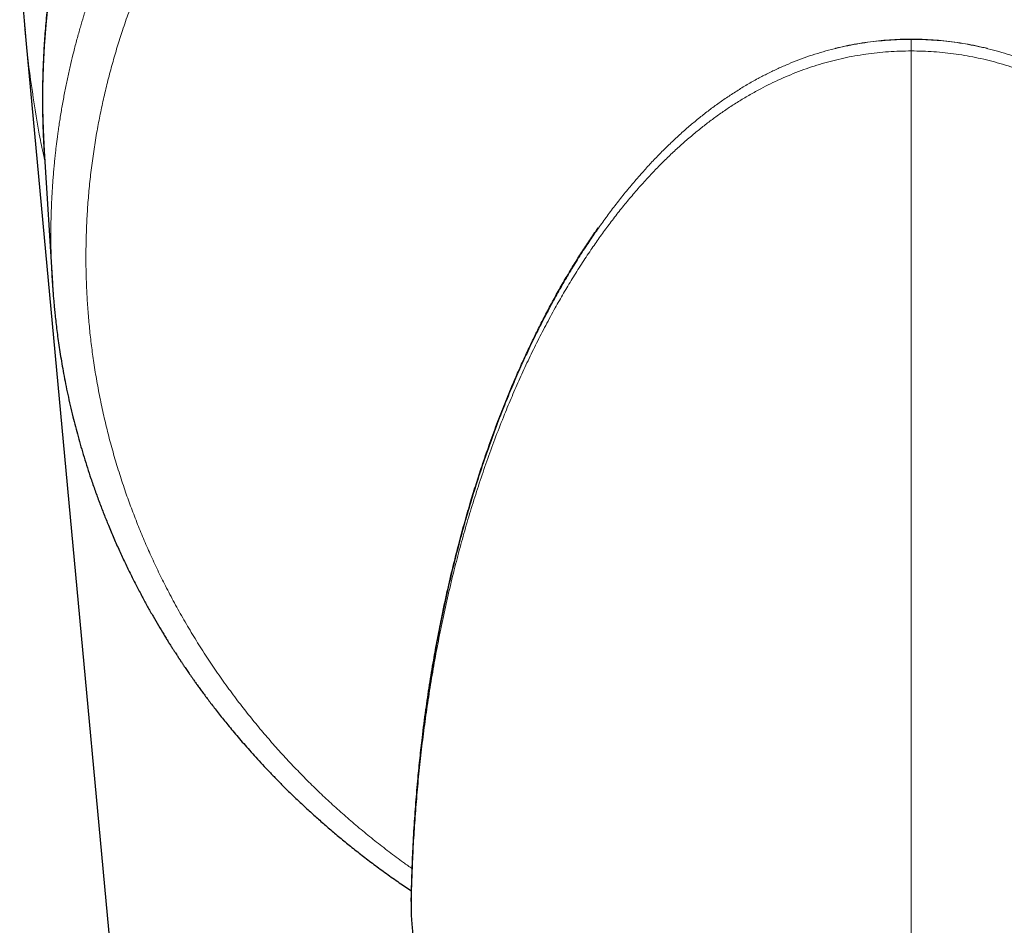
# Model space of a CAD drawing. Header units: millimetres. Extents: x 8 to 869, y 12 to 812.
# Tile 97 of 230: x 462 to 491, y 248 to 274. Entities that reach past the tile are written whole.
import ezdxf

# ---------------------------------------------------------------- set-up
doc = ezdxf.new("R2010")
doc.units = ezdxf.units.MM

msp = doc.modelspace()

# ---------------------------------------------------------------- linework, layer by layer
at = {"color": 252, "linetype": 'Continuous', "lineweight": 0}
for p, q in [((488.386, 273.855), (488.386, 273.859)), ((488.386, 273.852), (488.386, 273.853)), ((488.388, 184.695), (488.386, 273.515)), ((473.823, 248.442), (473.823, 248.429)), ((473.824, 248.426), (473.823, 248.41)), ((473.823, 248.41), (473.826, 248.351))]:
    msp.add_line(p, q, dxfattribs=at)
at = {"color": 7, "linetype": 'Continuous', "lineweight": 30}
for p, q in [((463.138, 270.598), (463.379, 266.756)), ((463.38, 266.756), (463.379, 266.772)), ((473.823, 248.426), (473.823, 248.415)), ((473.823, 248.415), (473.826, 248.347)), ((473.826, 248.351), (473.826, 248.346))]:
    msp.add_line(p, q, dxfattribs=at)
at = {"color": 7, "linetype": 'Continuous', "lineweight": 30, "flags": 128}
msp.add_lwpolyline([(462.582, 274.142), (466.45, 232.483), (470.517, 188.677)], dxfattribs=at)
at = {"color": 252, "linetype": 'Continuous', "lineweight": 0, "flags": 128}
msp.add_lwpolyline([(488.386, 273.852), (488.386, 273.845), (488.386, 273.833), (488.386, 273.818), (488.386, 273.799), (488.386, 273.776), (488.386, 273.75), (488.386, 273.721), (488.386, 273.69), (488.386, 273.657), (488.386, 273.623), (488.386, 273.587), (488.386, 273.551), (488.386, 273.515)], dxfattribs=at)
at = {"color": 7, "linetype": 'Continuous', "lineweight": 30}
msp.add_arc((488.213, 272.068), 25.118, 96.9311, 183.3554, dxfattribs=at)
at = {"color": 252, "linetype": 'Continuous', "lineweight": 0}
for centre, radius, start, end in [((473.934, 248.44), 0.111, 179.0018, 187.0565), ((473.993, 248.426), 0.171, 178.918, 185.2619)]:
    msp.add_arc(centre, radius, start, end, dxfattribs=at)
at = {"color": 7, "linetype": 'Continuous', "lineweight": 30}
for points, knots in [([(485.182, 297.003), (485.123, 296.996), (484.871, 296.966), (484.429, 296.899), (483.855, 296.803), (483.279, 296.692), (482.702, 296.568), (482.124, 296.428), (481.548, 296.275), (480.975, 296.109), (480.409, 295.93), (479.849, 295.738), (479.297, 295.535), (478.749, 295.319), (478.203, 295.088), (477.657, 294.843), (477.114, 294.583), (476.576, 294.31), (476.045, 294.024), (475.522, 293.727), (475.01, 293.419), (474.507, 293.1), (474.011, 292.77), (473.519, 292.424), (473.031, 292.064), (472.547, 291.689), (472.07, 291.3), (471.602, 290.899), (471.144, 290.487), (470.698, 290.065), (470.263, 289.634), (469.838, 289.19), (469.443, 288.758), (469.077, 288.339), (468.739, 287.935), (468.409, 287.522), (468.086, 287.102), (467.772, 286.674), (467.447, 286.211), (467.115, 285.714), (466.777, 285.179), (466.452, 284.634), (466.155, 284.108), (465.886, 283.601), (465.641, 283.116), (465.406, 282.624), (465.181, 282.126), (464.967, 281.622), (464.767, 281.121), (464.581, 280.624), (464.408, 280.132), (464.246, 279.636), (464.093, 279.134), (463.942, 278.597), (463.794, 278.022), (463.654, 277.41), (463.546, 276.878), (463.464, 276.429), (463.404, 276.069), (463.35, 275.719), (463.303, 275.376), (463.262, 275.042), (463.226, 274.718), (463.195, 274.404), (463.169, 274.102), (463.148, 273.811), (463.131, 273.533), (463.117, 273.254), (463.106, 272.977), (463.098, 272.703), (463.093, 272.443), (463.091, 272.2), (463.091, 271.971), (463.094, 271.758), (463.097, 271.56), (463.102, 271.377), (463.108, 271.21), (463.114, 271.058), (463.12, 270.921), (463.126, 270.8), (463.132, 270.694), (463.136, 270.628), (463.138, 270.598)], [0, 0, 0, 0, 0.0047, 0.019957, 0.035238, 0.050541, 0.066146, 0.081774, 0.097427, 0.113103, 0.128802, 0.144244, 0.159709, 0.175197, 0.190707, 0.206523, 0.222363, 0.238226, 0.254113, 0.270024, 0.285674, 0.301346, 0.317041, 0.33277, 0.348847, 0.364987, 0.381191, 0.397458, 0.413788, 0.429888, 0.44605, 0.462272, 0.478555, 0.49242, 0.506328, 0.52028, 0.534277, 0.548317, 0.562401, 0.579057, 0.595773, 0.612551, 0.62939, 0.643726, 0.658105, 0.672529, 0.686997, 0.701508, 0.716064, 0.729828, 0.743631, 0.757473, 0.771355, 0.785275, 0.801862, 0.818504, 0.835201, 0.845066, 0.854772, 0.864177, 0.873279, 0.882255, 0.890917, 0.899265, 0.907298, 0.915016, 0.92242, 0.92951, 0.937184, 0.944453, 0.951315, 0.957771, 0.963821, 0.969465, 0.974703, 0.979534, 0.98396, 0.98798, 0.991593, 0.994801, 0.997603, 1, 1, 1, 1]), ([(462.428, 276.096), (462.429, 276.08), (462.431, 276.052), (462.433, 276.016), (462.435, 275.988), (462.437, 275.962), (462.439, 275.933), (462.441, 275.894), (462.444, 275.85), (462.447, 275.808), (462.45, 275.772), (462.452, 275.733), (462.456, 275.687), (462.459, 275.634), (462.463, 275.579), (462.468, 275.52), (462.472, 275.462), (462.476, 275.401), (462.481, 275.34), (462.486, 275.279), (462.491, 275.213), (462.499, 275.107), (462.511, 274.961), (462.526, 274.775), (462.539, 274.624), (462.549, 274.509), (462.555, 274.432), (462.56, 274.376), (462.564, 274.338), (462.566, 274.316), (462.568, 274.293), (462.57, 274.266), (462.573, 274.23), (462.578, 274.183), (462.581, 274.148), (462.583, 274.128)], [0, 0, 0, 0, 0.023628, 0.042173, 0.05557, 0.066787, 0.081345, 0.099399, 0.126976, 0.14685, 0.163792, 0.182207, 0.205362, 0.233963, 0.262837, 0.289968, 0.322297, 0.352391, 0.382932, 0.414173, 0.446797, 0.482272, 0.5766, 0.669989, 0.764423, 0.806922, 0.84553, 0.880849, 0.892512, 0.90398, 0.915253, 0.927564, 0.945599, 0.969768, 1, 1, 1, 1]), ([(473.841, 249.252), (473.845, 249.393), (473.854, 249.676), (473.876, 250.225), (473.911, 250.873), (473.963, 251.621), (474.021, 252.299), (474.084, 252.933), (474.159, 253.595), (474.25, 254.302), (474.361, 255.055), (474.473, 255.737), (474.588, 256.374), (474.692, 256.904), (474.789, 257.371), (474.901, 257.883), (475.046, 258.502), (475.22, 259.183), (475.394, 259.819), (475.558, 260.383), (475.723, 260.918), (475.9, 261.462), (476.099, 262.04), (476.319, 262.643), (476.549, 263.235), (476.767, 263.763), (476.971, 264.235), (477.16, 264.654), (477.357, 265.071), (477.561, 265.486), (477.774, 265.899), (477.994, 266.309), (478.224, 266.717), (478.453, 267.107), (478.681, 267.478), (478.908, 267.83), (479.106, 268.126), (479.231, 268.304), (479.275, 268.367)], [0, 0, 0, 0, 0.022122, 0.044246, 0.085733, 0.123084, 0.160436, 0.190884, 0.221333, 0.262822, 0.300179, 0.337536, 0.367992, 0.398448, 0.419195, 0.439941, 0.477306, 0.514671, 0.545139, 0.575608, 0.601892, 0.628177, 0.660022, 0.691867, 0.722358, 0.75285, 0.774979, 0.797125, 0.819271, 0.841449, 0.863628, 0.885842, 0.908057, 0.930291, 0.949948, 0.969606, 0.989262, 1, 1, 1, 1]), ([(463.378, 266.773), (463.381, 266.731), (463.386, 266.644), (463.396, 266.51), (463.408, 266.365), (463.421, 266.212), (463.436, 266.048), (463.454, 265.865), (463.476, 265.66), (463.503, 265.434), (463.534, 265.197), (463.569, 264.946), (463.609, 264.683), (463.655, 264.406), (463.706, 264.118), (463.763, 263.819), (463.827, 263.51), (463.899, 263.19), (463.973, 262.879), (464.049, 262.578), (464.127, 262.288), (464.211, 261.991), (464.301, 261.687), (464.398, 261.379), (464.505, 261.054), (464.621, 260.718), (464.748, 260.373), (464.877, 260.036), (465.017, 259.689), (465.168, 259.332), (465.33, 258.967), (465.494, 258.614), (465.659, 258.273), (465.826, 257.945), (465.99, 257.633), (466.151, 257.338), (466.308, 257.058), (466.465, 256.79), (466.592, 256.578), (466.688, 256.421), (466.753, 256.317), (466.813, 256.221), (466.868, 256.135), (466.917, 256.058), (466.96, 255.991), (466.994, 255.939), (467.019, 255.901), (467.037, 255.873), (467.052, 255.849), (467.066, 255.829), (467.077, 255.813), (467.085, 255.8), (467.093, 255.789), (467.102, 255.775), (467.116, 255.753), (467.135, 255.725), (467.156, 255.694), (467.177, 255.662), (467.199, 255.63), (467.22, 255.598), (467.248, 255.557), (467.282, 255.507), (467.322, 255.448), (467.364, 255.387), (467.41, 255.322), (467.461, 255.249), (467.518, 255.168), (467.583, 255.077), (467.655, 254.977), (467.734, 254.869), (467.82, 254.752), (467.914, 254.627), (468.015, 254.494), (468.123, 254.354), (468.238, 254.207), (468.362, 254.051), (468.495, 253.888), (468.637, 253.715), (468.79, 253.534), (468.952, 253.345), (469.124, 253.15), (469.307, 252.947), (469.499, 252.737), (469.703, 252.522), (469.917, 252.3), (470.143, 252.072), (470.381, 251.839), (470.631, 251.6), (470.893, 251.358), (471.166, 251.112), (471.451, 250.864), (471.75, 250.612), (472.065, 250.354), (472.397, 250.092), (472.745, 249.827), (473.107, 249.562), (473.471, 249.304), (473.717, 249.138), (473.836, 249.058)], [0, 0, 0, 0, 0.0057275, 0.0120011, 0.0188276, 0.0262123, 0.0341593, 0.0426282, 0.0531429, 0.0642274, 0.0758797, 0.0880974, 0.1011435, 0.11477, 0.1289714, 0.1437409, 0.1590704, 0.1749607, 0.1914191, 0.2055377, 0.2200508, 0.2349597, 0.2502659, 0.2659605, 0.2815998, 0.2996667, 0.3173424, 0.3346302, 0.3515329, 0.3711565, 0.3902415, 0.4087905, 0.426806, 0.4443028, 0.4612718, 0.4769589, 0.4921328, 0.5067818, 0.520896, 0.5270571, 0.5329057, 0.5382267, 0.543021, 0.5472897, 0.5510335, 0.5542531, 0.5559958, 0.5575349, 0.5588706, 0.5600029, 0.5609318, 0.5616576, 0.5621801, 0.562798, 0.5640491, 0.5657892, 0.5675619, 0.569349, 0.5711503, 0.5729659, 0.5747958, 0.5780989, 0.5814474, 0.5848415, 0.5884631, 0.5926092, 0.5972836, 0.6024858, 0.6082023, 0.6144434, 0.6212087, 0.6284979, 0.6363106, 0.6444934, 0.6531809, 0.6623734, 0.672071, 0.6824878, 0.6934317, 0.7049037, 0.7169052, 0.7294377, 0.7425035, 0.756105, 0.7702139, 0.7848629, 0.8000562, 0.8157989, 0.8320966, 0.8486499, 0.865752, 0.8834084, 0.9016062, 0.9207079, 0.9403172, 0.960399, 0.9809551, 1, 1, 1, 1]), ([(473.828, 248.748), (473.829, 248.768), (473.83, 248.809), (473.832, 248.882), (473.834, 248.964), (473.836, 249.054), (473.838, 249.15), (473.84, 249.218), (473.841, 249.252)], [0, 0, 0, 0, 0.165255, 0.330531, 0.500247, 0.669977, 0.834578, 1, 1, 1, 1]), ([(473.828, 248.745), (473.828, 248.744), (473.828, 248.71), (473.827, 248.639), (473.825, 248.534), (473.823, 248.461), (473.823, 248.426)], [0, 0, 0, 0, 0.011617, 0.354749, 0.685908, 1, 1, 1, 1]), ([(473.826, 248.346), (473.828, 248.321), (473.833, 248.268), (473.84, 248.186), (473.846, 248.105), (473.853, 248.029), (473.858, 247.957), (473.864, 247.889), (473.869, 247.827), (473.873, 247.774), (473.877, 247.729), (473.88, 247.686), (473.883, 247.643), (473.889, 247.569), (473.897, 247.462), (473.907, 247.34), (473.915, 247.232), (473.921, 247.138), (473.929, 247.032), (473.937, 246.913), (473.946, 246.782), (473.955, 246.638), (473.965, 246.482), (473.975, 246.314), (473.984, 246.132), (473.994, 245.938), (474.003, 245.732), (474.009, 245.59), (474.012, 245.517)], [0, 0, 0, 0, 0.032324, 0.068523, 0.10155, 0.131494, 0.158609, 0.187263, 0.211516, 0.231287, 0.247077, 0.262641, 0.278731, 0.295345, 0.343729, 0.396045, 0.425058, 0.458007, 0.494888, 0.535642, 0.580218, 0.628605, 0.680808, 0.736843, 0.796735, 0.860525, 0.928261, 1, 1, 1, 1])]:
    msp.add_open_spline(points, degree=3, knots=knots, dxfattribs=at)
at = {"color": 252, "linetype": 'Continuous', "lineweight": 0}
for points, knots in [([(463.379, 266.772), (463.376, 266.807), (463.369, 266.91), (463.361, 267.083), (463.354, 267.24), (463.35, 267.347), (463.348, 267.403), (463.346, 267.459), (463.345, 267.516), (463.343, 267.573), (463.34, 267.709), (463.336, 267.921), (463.335, 268.205), (463.338, 268.478), (463.344, 268.741), (463.353, 268.993), (463.363, 269.231), (463.376, 269.454), (463.389, 269.662), (463.404, 269.861), (463.42, 270.051), (463.437, 270.232), (463.454, 270.403), (463.472, 270.564), (463.489, 270.716), (463.507, 270.859), (463.52, 270.965), (463.53, 271.035), (463.535, 271.074), (463.54, 271.113), (463.545, 271.15), (463.551, 271.191), (463.558, 271.243), (463.582, 271.408), (463.625, 271.684), (463.69, 272.06), (463.761, 272.431), (463.837, 272.792), (463.916, 273.145), (464.002, 273.499), (464.095, 273.853), (464.19, 274.195), (464.258, 274.427), (464.297, 274.554), (464.309, 274.593), (464.321, 274.632), (464.333, 274.67), (464.345, 274.709), (464.401, 274.888), (464.505, 275.205), (464.663, 275.655), (464.828, 276.095), (464.999, 276.524), (465.151, 276.883), (465.28, 277.175), (465.383, 277.403), (465.488, 277.627), (465.594, 277.848), (465.705, 278.073), (465.823, 278.304), (465.979, 278.602), (466.172, 278.956), (466.404, 279.362), (466.642, 279.76), (466.876, 280.133), (467.104, 280.484), (467.269, 280.728), (467.378, 280.885), (467.428, 280.958), (467.479, 281.03), (467.53, 281.101), (467.581, 281.173), (467.632, 281.244), (467.765, 281.427), (467.982, 281.718), (468.29, 282.113), (468.604, 282.499), (468.925, 282.877), (469.249, 283.244), (469.577, 283.6), (469.909, 283.945), (470.245, 284.282), (470.586, 284.61), (470.932, 284.93), (471.281, 285.241), (471.635, 285.544), (471.977, 285.826), (472.309, 286.09), (472.546, 286.273), (472.702, 286.39), (472.774, 286.444), (472.846, 286.497), (472.918, 286.551), (472.991, 286.603), (473.063, 286.656), (473.25, 286.791), (473.554, 287.004), (473.979, 287.29), (474.409, 287.566), (474.843, 287.833), (475.279, 288.089), (475.716, 288.334), (476.155, 288.569), (476.596, 288.794), (477.041, 289.011), (477.489, 289.218), (477.939, 289.416), (478.392, 289.605), (478.764, 289.753), (479.053, 289.863), (479.259, 289.939), (479.464, 290.013), (479.671, 290.086), (479.877, 290.156), (480.084, 290.225), (480.387, 290.323), (480.787, 290.447), (481.287, 290.59), (481.79, 290.724), (482.294, 290.847), (482.798, 290.96), (483.3, 291.062), (483.801, 291.155), (484.304, 291.237), (484.839, 291.315), (485.408, 291.385), (486.009, 291.445), (486.611, 291.492), (487.214, 291.525), (487.816, 291.545), (488.409, 291.551), (488.993, 291.544), (489.567, 291.525), (490.143, 291.493), (490.717, 291.449), (491.292, 291.393), (491.865, 291.324), (492.438, 291.242), (492.986, 291.152), (493.51, 291.055), (494.009, 290.953), (494.507, 290.84), (494.911, 290.741), (495.224, 290.66), (495.445, 290.6), (495.666, 290.538), (495.886, 290.475), (496.106, 290.409), (496.325, 290.342), (496.646, 290.24), (497.068, 290.099), (497.587, 289.914), (498.105, 289.716), (498.619, 289.508), (499.131, 289.287), (499.639, 289.055), (500.144, 288.811), (500.624, 288.566), (501.08, 288.321), (501.514, 288.077), (501.943, 287.825), (502.351, 287.573), (502.739, 287.325), (503.01, 287.144), (503.186, 287.024), (503.268, 286.968), (503.35, 286.911), (503.431, 286.854), (503.512, 286.797), (503.593, 286.74), (503.787, 286.601), (504.091, 286.377), (504.502, 286.061), (504.909, 285.734), (505.312, 285.396), (505.71, 285.048), (506.103, 284.689), (506.49, 284.318), (506.856, 283.953), (507.201, 283.593), (507.527, 283.24), (507.846, 282.879), (508.148, 282.524), (508.431, 282.177), (508.629, 281.926), (508.755, 281.761), (508.814, 281.684), (508.873, 281.606), (508.931, 281.528), (508.989, 281.45), (509.047, 281.372), (509.174, 281.198), (509.367, 280.927), (509.623, 280.553), (509.874, 280.17), (510.12, 279.778), (510.324, 279.436), (510.491, 279.149), (510.621, 278.917), (510.749, 278.683), (510.876, 278.445), (510.997, 278.211), (511.112, 277.983), (511.248, 277.704), (511.407, 277.366), (511.588, 276.963), (511.763, 276.55), (511.925, 276.144), (512.076, 275.747), (512.209, 275.374), (512.297, 275.113), (512.345, 274.966), (512.36, 274.92), (512.375, 274.874), (512.39, 274.827), (512.405, 274.781), (512.451, 274.635), (512.527, 274.385), (512.63, 274.027), (512.73, 273.657), (512.825, 273.275), (512.908, 272.918), (512.979, 272.587), (513.04, 272.285), (513.103, 271.942), (513.155, 271.638), (513.187, 271.429), (513.198, 271.352), (513.201, 271.331), (513.204, 271.31), (513.208, 271.289), (513.211, 271.268), (513.214, 271.246), (513.222, 271.187), (513.236, 271.087), (513.256, 270.94), (513.276, 270.782), (513.296, 270.611), (513.316, 270.429), (513.335, 270.236), (513.354, 270.032), (513.372, 269.817), (513.388, 269.59), (513.403, 269.351), (513.416, 269.1), (513.426, 268.837), (513.433, 268.574), (513.436, 268.312), (513.437, 268.118), (513.436, 267.985), (513.436, 267.914), (513.435, 267.844), (513.434, 267.772), (513.432, 267.7), (513.429, 267.546), (513.422, 267.314), (513.409, 267.024), (513.398, 266.839), (513.393, 266.756)], [0, 0, 0, 0, 0.001409, 0.004198, 0.007047, 0.007804, 0.008565, 0.009329, 0.010098, 0.010872, 0.011649, 0.015643, 0.019494, 0.023202, 0.026768, 0.030191, 0.033472, 0.036434, 0.03927, 0.041978, 0.04456, 0.047015, 0.049344, 0.051545, 0.05362, 0.055569, 0.05739, 0.057936, 0.05847, 0.058991, 0.0595, 0.059996, 0.060677, 0.061626, 0.066784, 0.071999, 0.077099, 0.082083, 0.086952, 0.091706, 0.096803, 0.10176, 0.106007, 0.106555, 0.107101, 0.107646, 0.108188, 0.108729, 0.109268, 0.115756, 0.122135, 0.128407, 0.134571, 0.140626, 0.143978, 0.147295, 0.150578, 0.153828, 0.157043, 0.160531, 0.164122, 0.170346, 0.176497, 0.182572, 0.188574, 0.193794, 0.198956, 0.200107, 0.201255, 0.202401, 0.203543, 0.204683, 0.205819, 0.206953, 0.213474, 0.219943, 0.226358, 0.232722, 0.239033, 0.24518, 0.251277, 0.257324, 0.263322, 0.269269, 0.275167, 0.281016, 0.286815, 0.291878, 0.296903, 0.298026, 0.299147, 0.300266, 0.301383, 0.302498, 0.303611, 0.304723, 0.311086, 0.317416, 0.323715, 0.329982, 0.336218, 0.342312, 0.348377, 0.354412, 0.360419, 0.366396, 0.372345, 0.378266, 0.384159, 0.386796, 0.389428, 0.392053, 0.394674, 0.397289, 0.399898, 0.402502, 0.408717, 0.414918, 0.421107, 0.427284, 0.433449, 0.439493, 0.445526, 0.451549, 0.457563, 0.464709, 0.471843, 0.478965, 0.486075, 0.493175, 0.500265, 0.507033, 0.513811, 0.520599, 0.527398, 0.534207, 0.541029, 0.547862, 0.554709, 0.560744, 0.566791, 0.572849, 0.578918, 0.581647, 0.584378, 0.587112, 0.589848, 0.592587, 0.595328, 0.598072, 0.604658, 0.611278, 0.617934, 0.624626, 0.631354, 0.638119, 0.644921, 0.65176, 0.65781, 0.66389, 0.67, 0.676139, 0.681567, 0.687019, 0.688246, 0.689475, 0.690705, 0.691935, 0.693167, 0.694401, 0.695635, 0.702039, 0.708506, 0.715037, 0.72163, 0.728287, 0.735008, 0.741793, 0.748642, 0.754723, 0.760854, 0.767035, 0.773267, 0.778792, 0.784357, 0.785612, 0.786869, 0.788127, 0.789388, 0.79065, 0.791915, 0.793182, 0.799008, 0.80491, 0.810887, 0.816941, 0.82307, 0.826544, 0.830041, 0.833562, 0.837107, 0.840677, 0.844001, 0.847245, 0.853005, 0.85887, 0.86484, 0.870916, 0.87635, 0.881865, 0.886786, 0.887436, 0.888086, 0.888737, 0.889389, 0.890043, 0.890697, 0.895557, 0.900563, 0.905715, 0.911013, 0.916457, 0.920543, 0.924707, 0.92895, 0.934671, 0.937232, 0.937521, 0.93781, 0.9381, 0.93839, 0.938681, 0.938971, 0.939262, 0.941098, 0.943099, 0.945265, 0.947596, 0.950091, 0.952702, 0.955473, 0.958402, 0.96149, 0.964738, 0.968145, 0.97171, 0.975435, 0.978845, 0.982377, 0.983323, 0.984277, 0.98524, 0.986211, 0.98719, 0.988178, 0.992467, 0.996626, 1, 1, 1, 1]), ([(473.856, 249.707), (473.771, 249.767), (473.543, 249.928), (473.181, 250.199), (472.769, 250.519), (472.365, 250.848), (471.971, 251.184), (471.586, 251.526), (471.211, 251.875), (470.841, 252.235), (470.475, 252.607), (470.113, 252.992), (469.763, 253.384), (469.422, 253.782), (469.092, 254.186), (468.762, 254.609), (468.434, 255.052), (468.109, 255.515), (467.796, 255.986), (467.495, 256.465), (467.207, 256.951), (466.932, 257.443), (466.679, 257.925), (466.445, 258.398), (466.23, 258.859), (466.027, 259.323), (465.836, 259.79), (465.657, 260.26), (465.483, 260.747), (465.318, 261.252), (465.161, 261.774), (465.019, 262.3), (464.889, 262.829), (464.774, 263.362), (464.672, 263.898), (464.587, 264.423), (464.517, 264.934), (464.46, 265.431), (464.416, 265.929), (464.384, 266.426), (464.363, 266.923), (464.355, 267.434), (464.359, 267.959), (464.377, 268.499), (464.409, 269.038), (464.455, 269.577), (464.516, 270.115), (464.59, 270.652), (464.676, 271.174), (464.773, 271.68), (464.878, 272.171), (464.996, 272.661), (465.126, 273.149), (465.267, 273.633), (465.425, 274.128), (465.599, 274.634), (465.792, 275.15), (465.999, 275.661), (466.219, 276.167), (466.452, 276.669), (466.7, 277.167), (466.953, 277.646), (467.212, 278.107), (467.475, 278.551), (467.75, 278.991), (468.036, 279.426), (468.334, 279.857), (468.651, 280.293), (468.989, 280.735), (469.349, 281.181), (469.721, 281.619), (470.104, 282.048), (470.5, 282.469), (470.908, 282.882), (471.316, 283.274), (471.723, 283.648), (472.129, 284.004), (472.546, 284.352), (472.973, 284.692), (473.41, 285.024), (473.848, 285.341), (474.287, 285.644), (474.726, 285.933), (475.171, 286.213), (475.624, 286.484), (476.083, 286.745), (476.549, 286.997), (477.022, 287.24), (477.51, 287.477), (478.013, 287.708), (478.531, 287.932), (479.057, 288.145), (479.591, 288.347), (480.13, 288.538), (480.665, 288.713), (481.195, 288.874), (481.72, 289.022), (482.248, 289.158), (482.779, 289.282), (483.313, 289.396), (483.851, 289.498), (484.391, 289.588), (484.944, 289.669), (485.508, 289.739), (486.084, 289.797), (486.664, 289.842), (487.246, 289.875), (487.83, 289.894), (488.404, 289.9), (488.969, 289.893), (489.525, 289.875), (490.08, 289.844), (490.635, 289.802), (491.188, 289.747), (491.74, 289.681), (492.288, 289.603), (492.84, 289.512), (493.397, 289.408), (493.958, 289.29), (494.514, 289.16), (495.065, 289.019), (495.612, 288.865), (496.146, 288.701), (496.668, 288.529), (497.177, 288.349), (497.682, 288.158), (498.183, 287.956), (498.68, 287.743), (499.172, 287.52), (499.657, 287.286), (500.142, 287.04), (500.626, 286.781), (501.108, 286.508), (501.582, 286.225), (502.046, 285.934), (502.502, 285.633), (502.963, 285.314), (503.428, 284.975), (503.897, 284.616), (504.355, 284.246), (504.803, 283.866), (505.241, 283.474), (505.669, 283.073), (506.074, 282.673), (506.456, 282.276), (506.816, 281.885), (507.165, 281.488), (507.502, 281.085), (507.828, 280.677), (508.153, 280.251), (508.475, 279.806), (508.794, 279.342), (509.099, 278.872), (509.392, 278.395), (509.672, 277.912), (509.94, 277.423), (510.187, 276.94), (510.416, 276.466), (510.627, 276.001), (510.827, 275.531), (511.015, 275.059), (511.191, 274.584), (511.36, 274.093), (511.52, 273.585), (511.671, 273.061), (511.808, 272.534), (511.932, 272.006), (512.041, 271.475), (512.137, 270.942), (512.216, 270.421), (512.281, 269.914), (512.332, 269.419), (512.371, 268.923), (512.398, 268.425), (512.414, 267.926), (512.418, 267.411), (512.408, 266.881), (512.384, 266.339), (512.347, 265.797), (512.295, 265.258), (512.229, 264.721), (512.149, 264.185), (512.058, 263.666), (511.957, 263.164), (511.847, 262.678), (511.725, 262.193), (511.592, 261.71), (511.446, 261.228), (511.284, 260.733), (511.104, 260.226), (510.904, 259.708), (510.691, 259.196), (510.465, 258.688), (510.225, 258.187), (509.973, 257.691), (509.715, 257.215), (509.452, 256.757), (509.186, 256.317), (508.908, 255.883), (508.62, 255.453), (508.32, 255.028), (507.999, 254.595), (507.656, 254.155), (507.29, 253.709), (506.911, 253.271), (506.521, 252.842), (506.119, 252.423), (505.706, 252.013), (505.294, 251.624), (504.883, 251.255), (504.475, 250.904), (504.058, 250.562), (503.63, 250.228), (503.25, 249.943), (503.009, 249.773), (502.917, 249.708)], [0, 0, 0, 0, 0.002618, 0.007029, 0.011452, 0.015877, 0.020293, 0.024694, 0.029083, 0.033462, 0.038041, 0.042615, 0.047184, 0.051753, 0.056322, 0.060894, 0.065888, 0.070891, 0.075906, 0.080937, 0.085983, 0.091035, 0.096078, 0.100685, 0.105279, 0.109864, 0.114443, 0.119017, 0.123588, 0.128575, 0.133563, 0.138556, 0.143556, 0.148566, 0.153593, 0.158631, 0.163254, 0.167877, 0.172494, 0.177102, 0.181697, 0.186284, 0.191282, 0.196276, 0.201269, 0.206263, 0.21126, 0.216264, 0.221276, 0.22588, 0.230498, 0.235127, 0.239757, 0.244377, 0.248985, 0.254002, 0.25901, 0.264012, 0.269012, 0.274012, 0.279013, 0.28402, 0.288617, 0.293223, 0.297844, 0.302474, 0.307105, 0.311729, 0.31676, 0.32178, 0.326791, 0.331798, 0.336802, 0.341807, 0.346816, 0.351414, 0.356021, 0.360643, 0.365277, 0.369912, 0.37454, 0.378945, 0.38334, 0.387728, 0.39211, 0.39649, 0.400869, 0.405249, 0.409634, 0.414235, 0.418846, 0.423473, 0.428113, 0.432751, 0.437376, 0.441777, 0.446167, 0.450549, 0.454927, 0.459303, 0.463679, 0.468057, 0.472442, 0.477044, 0.481659, 0.486289, 0.490932, 0.495578, 0.500217, 0.504639, 0.50906, 0.513482, 0.517909, 0.522342, 0.526774, 0.531195, 0.535597, 0.540196, 0.544784, 0.549365, 0.553941, 0.558516, 0.563092, 0.567465, 0.571844, 0.576233, 0.580633, 0.585049, 0.589477, 0.593902, 0.598311, 0.602914, 0.607505, 0.612085, 0.616659, 0.621228, 0.625796, 0.63078, 0.63577, 0.640768, 0.645776, 0.650797, 0.655832, 0.660884, 0.665514, 0.670127, 0.674726, 0.679314, 0.683893, 0.688466, 0.69345, 0.698431, 0.703413, 0.708398, 0.713389, 0.71839, 0.723401, 0.72801, 0.732634, 0.737263, 0.741884, 0.746492, 0.751088, 0.756092, 0.761087, 0.766076, 0.771063, 0.776048, 0.781036, 0.786027, 0.790609, 0.795198, 0.799797, 0.804408, 0.80903, 0.813657, 0.818698, 0.823721, 0.828733, 0.833736, 0.838732, 0.843725, 0.848717, 0.853295, 0.857875, 0.862461, 0.867054, 0.871657, 0.876274, 0.881321, 0.886368, 0.891403, 0.896425, 0.901437, 0.906442, 0.911443, 0.916024, 0.920607, 0.925192, 0.929782, 0.934378, 0.938987, 0.944027, 0.949078, 0.954129, 0.959164, 0.964186, 0.969198, 0.974205, 0.978791, 0.983377, 0.987965, 0.992559, 0.997159, 1, 1, 1, 1]), ([(462.587, 274.146), (462.597, 274.017), (462.645, 273.411), (462.792, 272.332), (462.97, 271.192), (463.113, 270.534), (463.154, 270.344)], [0, 0, 0, 0, 0.10041, 0.475384, 0.849018, 1, 1, 1, 1]), ([(488.386, 273.852), (488.273, 273.851), (488.046, 273.848), (487.707, 273.829), (487.37, 273.799), (487.037, 273.757), (486.707, 273.702), (486.381, 273.636), (486.059, 273.559), (485.74, 273.47), (485.426, 273.37), (485.114, 273.259), (484.808, 273.136), (484.507, 273.004), (484.212, 272.862), (483.912, 272.707), (483.61, 272.536), (483.304, 272.35), (483.006, 272.154), (482.716, 271.951), (482.432, 271.739), (482.157, 271.521), (481.88, 271.288), (481.604, 271.042), (481.328, 270.783), (481.062, 270.519), (480.805, 270.249), (480.54, 269.959), (480.268, 269.645), (479.991, 269.309), (479.724, 268.967), (479.466, 268.621), (479.217, 268.269), (478.961, 267.893), (478.701, 267.49), (478.439, 267.063), (478.188, 266.633), (477.932, 266.174), (477.674, 265.686), (477.414, 265.167), (477.167, 264.645), (476.932, 264.122), (476.708, 263.596), (476.479, 263.029), (476.247, 262.422), (476.015, 261.772), (475.797, 261.121), (475.592, 260.467), (475.4, 259.811), (475.221, 259.154), (475.048, 258.472), (474.882, 257.767), (474.726, 257.04), (474.583, 256.313), (474.453, 255.586), (474.337, 254.861), (474.233, 254.137), (474.142, 253.414), (474.063, 252.692), (473.995, 251.971), (473.939, 251.256), (473.895, 250.546), (473.861, 249.843), (473.838, 249.137), (473.828, 248.673), (473.823, 248.442)], [0, 0, 0, 0, 0.009285, 0.018566, 0.027816, 0.03701, 0.046162, 0.055291, 0.064417, 0.073549, 0.0827, 0.091884, 0.101108, 0.110336, 0.119543, 0.128709, 0.138929, 0.14913, 0.159325, 0.169531, 0.179753, 0.189981, 0.200193, 0.21137, 0.222499, 0.233592, 0.244658, 0.255705, 0.268812, 0.281913, 0.295016, 0.308128, 0.321255, 0.3344, 0.349893, 0.36536, 0.380769, 0.396117, 0.41434, 0.432519, 0.450664, 0.468785, 0.486887, 0.504978, 0.527074, 0.549172, 0.571278, 0.593401, 0.615545, 0.637718, 0.659931, 0.684399, 0.70888, 0.733353, 0.757796, 0.782212, 0.806613, 0.831003, 0.855388, 0.879772, 0.904159, 0.928119, 0.952084, 0.97608, 1, 1, 1, 1]), ([(488.386, 273.859), (488.28, 273.858), (488.067, 273.856), (487.749, 273.839), (487.432, 273.812), (487.117, 273.774), (486.804, 273.725), (486.494, 273.664), (486.283, 273.618), (486.177, 273.589), (486.171, 273.587)], [0, 0, 0, 0, 0.142064, 0.28386, 0.425617, 0.567516, 0.709309, 0.850746, 0.991601, 1, 1, 1, 1]), ([(490.602, 273.587), (490.596, 273.589), (490.489, 273.618), (490.277, 273.664), (489.968, 273.725), (489.655, 273.774), (489.34, 273.812), (489.023, 273.839), (488.705, 273.856), (488.492, 273.858), (488.386, 273.859)], [0, 0, 0, 0, 0.008688, 0.149567, 0.29104, 0.432823, 0.574624, 0.716285, 0.858002, 1, 1, 1, 1]), ([(502.95, 248.446), (502.946, 248.66), (502.937, 249.089), (502.916, 249.744), (502.886, 250.395), (502.848, 251.05), (502.8, 251.705), (502.743, 252.362), (502.673, 253.041), (502.591, 253.743), (502.494, 254.466), (502.385, 255.19), (502.263, 255.913), (502.128, 256.637), (501.981, 257.36), (501.819, 258.083), (501.643, 258.806), (501.452, 259.528), (501.261, 260.199), (501.073, 260.817), (500.89, 261.384), (500.696, 261.95), (500.491, 262.515), (500.273, 263.082), (500.043, 263.649), (499.8, 264.216), (499.544, 264.779), (499.294, 265.298), (499.053, 265.773), (498.823, 266.206), (498.583, 266.636), (498.334, 267.063), (498.074, 267.486), (497.803, 267.906), (497.521, 268.321), (497.247, 268.703), (496.984, 269.052), (496.733, 269.368), (496.474, 269.681), (496.209, 269.986), (495.938, 270.281), (495.663, 270.567), (495.379, 270.846), (495.084, 271.119), (494.78, 271.385), (494.488, 271.624), (494.209, 271.838), (493.947, 272.029), (493.678, 272.213), (493.403, 272.39), (493.121, 272.56), (492.836, 272.72), (492.547, 272.869), (492.255, 273.009), (491.956, 273.14), (491.651, 273.262), (491.339, 273.373), (491.021, 273.473), (490.7, 273.563), (490.376, 273.64), (490.049, 273.705), (489.721, 273.759), (489.39, 273.8), (489.057, 273.83), (488.722, 273.848), (488.498, 273.851), (488.386, 273.852)], [0, 0, 0, 0, 0.0221563, 0.0444017, 0.0666282, 0.0888632, 0.111104, 0.1333507, 0.1555772, 0.1799981, 0.2043923, 0.2287632, 0.2531144, 0.2774526, 0.3017843, 0.3261153, 0.3504522, 0.3748021, 0.3991735, 0.4183439, 0.4375386, 0.4567634, 0.4760244, 0.4953283, 0.5148832, 0.5344135, 0.553921, 0.5734085, 0.5887089, 0.6040023, 0.6192917, 0.6345862, 0.6498962, 0.6652283, 0.6805899, 0.6959929, 0.7081346, 0.7203217, 0.732557, 0.7448043, 0.7565987, 0.7683823, 0.7801633, 0.7919517, 0.803759, 0.8156037, 0.8249472, 0.8343118, 0.8436862, 0.8530606, 0.8624258, 0.8717744, 0.8808728, 0.8899832, 0.8991152, 0.9082846, 0.9175099, 0.9267538, 0.9359729, 0.9451439, 0.9542818, 0.9634016, 0.9725183, 0.981647, 0.9908026, 1, 1, 1, 1]), ([(488.386, 273.515), (488.275, 273.514), (488.053, 273.512), (487.72, 273.493), (487.39, 273.464), (487.064, 273.423), (486.74, 273.371), (486.421, 273.308), (486.105, 273.233), (485.792, 273.148), (485.483, 273.051), (485.177, 272.944), (484.875, 272.826), (484.578, 272.698), (484.287, 272.561), (483.992, 272.411), (483.692, 272.245), (483.39, 272.065), (483.094, 271.875), (482.806, 271.677), (482.525, 271.472), (482.25, 271.259), (481.974, 271.032), (481.698, 270.792), (481.423, 270.539), (481.157, 270.281), (480.899, 270.017), (480.633, 269.732), (480.36, 269.425), (480.082, 269.095), (479.813, 268.759), (479.553, 268.418), (479.301, 268.073), (479.044, 267.702), (478.781, 267.306), (478.516, 266.884), (478.262, 266.46), (478.003, 266.007), (477.741, 265.525), (477.477, 265.012), (477.226, 264.497), (476.988, 263.979), (476.76, 263.459), (476.528, 262.898), (476.292, 262.297), (476.056, 261.654), (475.834, 261.008), (475.625, 260.36), (475.43, 259.711), (475.247, 259.059), (475.071, 258.383), (474.903, 257.684), (474.743, 256.963), (474.598, 256.242), (474.466, 255.521), (474.348, 254.801), (474.242, 254.083), (474.149, 253.365), (474.068, 252.649), (474, 251.933), (473.943, 251.223), (473.897, 250.518), (473.862, 249.82), (473.839, 249.121), (473.829, 248.658), (473.824, 248.426)], [0, 0, 0, 0, 0.009143, 0.018278, 0.027381, 0.036429, 0.045438, 0.054426, 0.063408, 0.0724, 0.081415, 0.090469, 0.099569, 0.108679, 0.117775, 0.126839, 0.136955, 0.14706, 0.157167, 0.167294, 0.177445, 0.187612, 0.19777, 0.208896, 0.219982, 0.23104, 0.242077, 0.253102, 0.266191, 0.279282, 0.292382, 0.305497, 0.318634, 0.331792, 0.347306, 0.362801, 0.378245, 0.393632, 0.411904, 0.430137, 0.448339, 0.466519, 0.484684, 0.502841, 0.525022, 0.547207, 0.569403, 0.591618, 0.613856, 0.636125, 0.658435, 0.68301, 0.707599, 0.73218, 0.756732, 0.781257, 0.805766, 0.830265, 0.854757, 0.879249, 0.903744, 0.927808, 0.951882, 0.97597, 1, 1, 1, 1]), ([(488.386, 273.515), (488.496, 273.514), (488.716, 273.512), (489.044, 273.494), (489.37, 273.466), (489.694, 273.425), (490.017, 273.374), (490.337, 273.311), (490.654, 273.237), (490.97, 273.151), (491.282, 273.054), (491.589, 272.947), (491.889, 272.829), (492.183, 272.703), (492.472, 272.568), (492.766, 272.419), (493.065, 272.254), (493.368, 272.074), (493.664, 271.884), (493.953, 271.687), (494.235, 271.482), (494.508, 271.27), (494.783, 271.045), (495.058, 270.807), (495.333, 270.555), (495.6, 270.296), (495.86, 270.032), (496.128, 269.745), (496.403, 269.436), (496.684, 269.104), (496.954, 268.767), (497.214, 268.427), (497.464, 268.083), (497.72, 267.715), (497.981, 267.323), (498.244, 266.906), (498.496, 266.485), (498.755, 266.034), (499.018, 265.552), (499.282, 265.039), (499.535, 264.521), (499.776, 264), (500.006, 263.475), (500.23, 262.936), (500.448, 262.382), (500.659, 261.815), (500.858, 261.248), (501.046, 260.679), (501.224, 260.111), (501.391, 259.542), (501.549, 258.972), (501.709, 258.353), (501.87, 257.685), (502.029, 256.968), (502.173, 256.251), (502.305, 255.533), (502.423, 254.815), (502.529, 254.097), (502.622, 253.379), (502.704, 252.662), (502.773, 251.944), (502.83, 251.232), (502.876, 250.525), (502.911, 249.826), (502.935, 249.125), (502.945, 248.662), (502.949, 248.43)], [0, 0, 0, 0, 0.009055, 0.018067, 0.027052, 0.036025, 0.045002, 0.053996, 0.063025, 0.072103, 0.08121, 0.090304, 0.099349, 0.108363, 0.117363, 0.126361, 0.136458, 0.146582, 0.156721, 0.166865, 0.177001, 0.187113, 0.197194, 0.208269, 0.219338, 0.230411, 0.241494, 0.252594, 0.265802, 0.278999, 0.292145, 0.305248, 0.318319, 0.331366, 0.34672, 0.362058, 0.377387, 0.392715, 0.410972, 0.429242, 0.44753, 0.46584, 0.484174, 0.502534, 0.522153, 0.541729, 0.561269, 0.580781, 0.600268, 0.619738, 0.639194, 0.658641, 0.683081, 0.707519, 0.731961, 0.756412, 0.78088, 0.805369, 0.829883, 0.854424, 0.878997, 0.903572, 0.927701, 0.951825, 0.975947, 1, 1, 1, 1]), ([(473.823, 248.429), (473.823, 248.467), (473.825, 248.541), (473.827, 248.648), (473.828, 248.714), (473.828, 248.748)], [0, 0, 0, 0, 0.332866, 0.666445, 1, 1, 1, 1]), ([(473.824, 248.426), (473.827, 248.387), (473.834, 248.308), (473.845, 248.185), (473.852, 248.101), (473.855, 248.059)], [0, 0, 0, 0, 0.334824, 0.667595, 1, 1, 1, 1])]:
    msp.add_open_spline(points, degree=3, knots=knots, dxfattribs=at)

doc.saveas('drawing.dxf')
